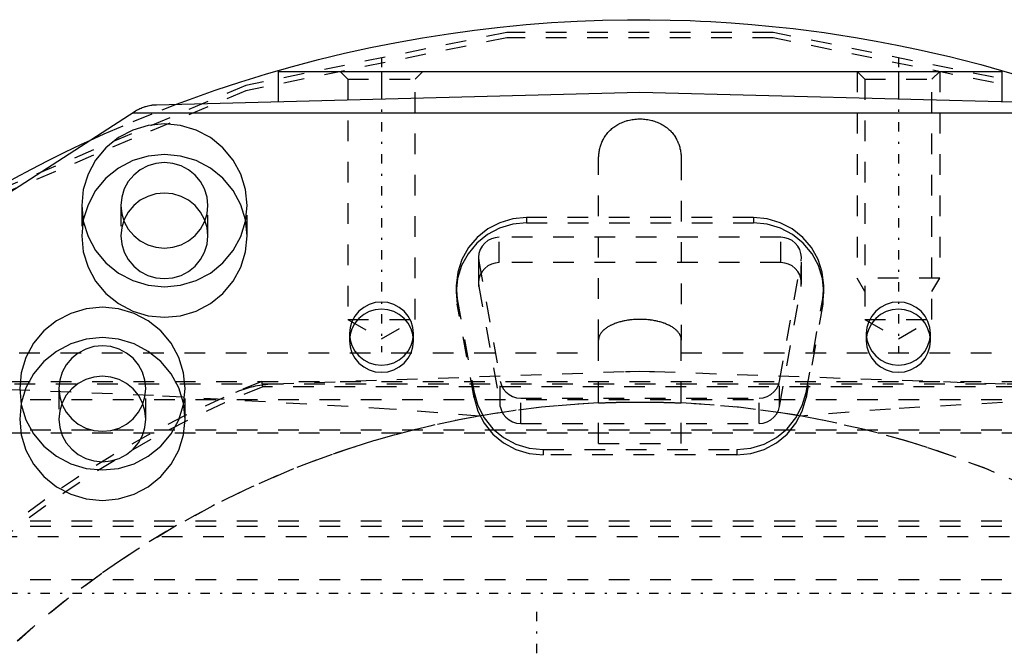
# Model space of a CAD drawing. Extents: x -109 to 109, y -1 to 887.
# Tile 13 of 15: x -30 to 18, y 753 to 784. Entities that reach past the tile are written whole.
import ezdxf

# ---------------------------------------------------------------- set-up
doc = ezdxf.new("R2010")
doc.units = 0
doc.linetypes.add('CENTER', pattern=[1.5, 0.45, -0.5, 0.05, -0.5])
doc.linetypes.add('DASHED', pattern=[2, 1, -1])
for name, color, linetype in [('AM_0', 7, 'CONTINUOUS'), ('AM_3', 7, 'DASHED'), ('AM_7', 7, 'CENTER')]:
    doc.layers.add(name, color=color, linetype=linetype)

msp = doc.modelspace()

# ---------------------------------------------------------------- linework, layer by layer
at = {"layer": 'AM_0', "color": 7, "linetype": 'CONTINUOUS'}
for p, q in [((-17.5, 781), (17.5, 781)), ((-17.5, 781), (-17.5, 779.542)), ((-12.5, 781), (-12.5, 779.673)), ((12.5, 781), (12.5, 779.673)), ((17.5, 781), (17.5, 779.542)), ((-23.389, 779.388), (0, 780)), ((0, 780), (35.026, 779.083)), ((-40, 769), (-24.422, 779.068)), ((-24.527, 779), (35.399, 779))]:
    msp.add_line(p, q, dxfattribs=at)
for points in [[(-22.412, 779.413, 0), (-21.794, 779.643, 0), (-20.553, 780.082, 0), (-19.307, 780.494, 0), (-18.682, 780.69, 0), (-18.056, 780.879, 0), (-16.802, 781.237, 0), (-15.546, 781.568, 0), (-14.287, 781.872, 0), (-13.028, 782.149, 0), (-11.77, 782.4, 0), (-11.141, 782.515, 0), (-10.512, 782.624, 0), (-9.256, 782.822, 0), (-8.003, 782.994, 0), (-6.755, 783.14, 0), (-5.511, 783.26, 0), (-4.272, 783.356, 0), (-3.656, 783.395, 0), (-3.041, 783.427, 0), (-1.818, 783.474, 0), (-0.604, 783.497, 0), (0, 783.5, 0)], [(0, 783.5, 0), (0.484, 783.498, 0), (1.458, 783.483, 0), (2.437, 783.453, 0), (2.929, 783.432, 0), (3.422, 783.408, 0), (4.411, 783.347, 0), (5.405, 783.27, 0), (6.403, 783.176, 0), (7.404, 783.067, 0), (8.408, 782.941, 0), (8.911, 782.872, 0), (9.414, 782.798, 0), (10.422, 782.639, 0), (11.432, 782.463, 0), (12.442, 782.269, 0), (13.453, 782.059, 0), (14.463, 781.831, 0), (14.968, 781.711, 0), (15.473, 781.586, 0), (16.482, 781.324, 0), (17.49, 781.044, 0), (17.993, 780.898, 0)], [(-24.422, 779.068, 0), (-24.397, 779.084, 0), (-24.346, 779.115, 0), (-24.294, 779.144, 0), (-24.267, 779.158, 0), (-24.24, 779.172, 0), (-24.186, 779.199, 0), (-24.131, 779.224, 0), (-24.074, 779.247, 0), (-24.017, 779.269, 0), (-23.959, 779.289, 0), (-23.93, 779.298, 0), (-23.901, 779.307, 0), (-23.842, 779.323, 0), (-23.782, 779.338, 0), (-23.722, 779.351, 0), (-23.662, 779.362, 0), (-23.601, 779.371, 0), (-23.571, 779.374, 0), (-23.54, 779.378, 0), (-23.48, 779.383, 0), (-23.419, 779.387, 0), (-23.389, 779.388, 0)], [(-40.388, 769, 0), (-40.033, 769.291, 0), (-39.317, 769.864, 0), (-38.594, 770.426, 0), (-38.23, 770.702, 0), (-37.864, 770.976, 0), (-37.127, 771.515, 0), (-36.384, 772.043, 0), (-35.634, 772.559, 0), (-34.878, 773.064, 0), (-34.115, 773.557, 0), (-33.732, 773.8, 0), (-33.347, 774.039, 0), (-32.572, 774.509, 0), (-31.793, 774.968, 0), (-31.007, 775.415, 0), (-30.217, 775.85, 0), (-29.421, 776.273, 0), (-29.022, 776.48, 0), (-28.621, 776.684, 0), (-27.816, 777.084, 0), (-27.006, 777.471, 0), (-26.6, 777.66, 0)]]:
    msp.add_polyline3d(points, dxfattribs=at)
at = {"layer": 'AM_3', "color": 6, "linetype": 'DASHED'}
for p, q in [((-14.5, 781), (-14.121, 780.621)), ((-14.121, 780.621), (-14.121, 769)), ((-14.121, 780.621), (-10.879, 780.621)), ((-10.879, 780.621), (-10.5, 781)), ((-10.879, 769), (-10.879, 780.621)), ((10.5, 781), (10.879, 780.621)), ((10.5, 781), (10.5, 771)), ((10.879, 780.621), (10.879, 769)), ((10.879, 780.621), (14.121, 780.621)), ((14.121, 780.621), (14.5, 781)), ((14.121, 769), (14.121, 780.621)), ((14.5, 781), (14.5, 771)), ((-2, 768), (-2, 776.729)), ((2, 776.729), (2, 768)), ((-27, 774.516), (-27, 773.04)), ((-25.1, 774.516), (-25.1, 773.04)), ((-20.9, 773.04), (-20.9, 774.516)), ((-19, 773.04), (-19, 774.516)), ((-5.488, 773.927), (-5.488, 773.666)), ((5.498, 773.927), (-5.488, 773.927)), ((5.498, 773.927), (5.498, 773.666)), ((-5.488, 773.666), (5.498, 773.666)), ((-6.808, 771.746), (-6.808, 772.97)), ((6.808, 772.97), (-6.808, 772.97)), ((6.808, 771.746), (6.808, 772.97)), ((-7.808, 771.985), (-7.808, 770.761)), ((7.808, 770.761), (7.808, 771.985)), ((-7.793, 771.814), (-6.753, 766.004)), ((-7.793, 770.59), (-7.793, 771.814)), ((6.808, 771.746), (-6.808, 771.746)), ((6.753, 766.004), (7.793, 771.814)), ((7.793, 770.59), (7.793, 771.814)), ((-8.888, 770.578), (-8.888, 770.318)), ((-7.793, 770.59), (-6.753, 764.779)), ((6.753, 764.779), (7.793, 770.59)), ((8.898, 770.318), (8.898, 770.578)), ((14.5, 771), (10.5, 771)), ((10.879, 770.344), (10.5, 771)), ((14.121, 770.344), (14.5, 771)), ((-8.888, 770.318), (-8.836, 769.736)), ((8.846, 769.736), (8.898, 770.318)), ((-8.836, 769.997), (-8.836, 769.736)), ((-8.836, 769.997), (-8.025, 765.467)), ((-8.025, 765.206), (-8.836, 769.736)), ((8.035, 765.467), (8.846, 769.997)), ((8.846, 769.736), (8.035, 765.206)), ((8.846, 769.997), (8.846, 769.736)), ((-14.121, 769), (-12.5, 768.064)), ((-14.121, 769), (-10.879, 769)), ((-12.5, 768.064), (-10.879, 769)), ((10.879, 769), (12.5, 768.064)), ((10.879, 769), (14.121, 769)), ((12.5, 768.064), (14.121, 769)), ((-14.05, 768.313), (-14.05, 767.966)), ((-10.95, 767.966), (-10.95, 768.313)), ((10.95, 768.313), (10.95, 767.966)), ((14.05, 767.966), (14.05, 768.313)), ((-2, 763), (-2, 768)), ((2, 763), (2, 768)), ((-44.025, 767.382), (-2, 767.382)), ((2, 767.382), (44.025, 767.382)), ((-17.747, 765.88), (-0.698, 766.476)), ((0.698, 766.476), (17.747, 765.88)), ((-44.247, 765.878), (44.247, 765.878)), ((-42.5, 766), (42.5, 766)), ((-18.233, 765.74), (-18.283, 766)), ((-6.753, 764.779), (-6.753, 766.004)), ((6.753, 764.779), (6.753, 766.004)), ((-28.1, 765.653), (-28.1, 764.177)), ((-23.9, 764.177), (-23.9, 765.653)), ((-22, 764.177), (-22, 765.653)), ((18.233, 765.74), (-18.233, 765.74)), ((-8.025, 765.467), (-8.025, 765.206)), ((8.035, 765.467), (8.035, 765.206)), ((-31.5, 765.12), (31.5, 765.12)), ((-5.768, 765.19), (5.768, 765.19)), ((-5.768, 763.966), (-5.768, 765.19)), ((5.768, 763.966), (5.768, 765.19)), ((-5.768, 763.966), (5.768, 763.966)), ((42.5, 763.5), (-42.5, 763.5)), ((-31.5, 763.65), (31.5, 763.65)), ((-2, 763), (2, 763)), ((-4.677, 762.7), (-4.677, 762.439)), ((-4.677, 762.7), (4.687, 762.7)), ((4.687, 762.7), (4.687, 762.439)), ((4.687, 762.439), (-4.677, 762.439)), ((-39.5, 759.253), (39.5, 759.253)), ((-39.5, 758.994), (39.5, 758.994)), ((-51.124, 758.501), (51.124, 758.501)), ((-31.5, 756.42), (31.5, 756.42))]:
    msp.add_line(p, q, dxfattribs=at)
for points in [[(41.459, 768.035), (30.896, 775.302), (19.062, 780.319), (6.442, 782.88), (-6.442, 782.88), (-19.062, 780.319), (-30.896, 775.302), (-41.459, 768.035)], [(41.459, 767.776), (30.896, 775.043), (19.062, 780.06), (6.442, 782.621), (-6.442, 782.621), (-19.062, 780.06), (-30.896, 775.043), (-41.459, 767.776)], [(-20.9, 774.516), (-20.94, 774.92), (-21.06, 775.308), (-21.254, 775.665), (-21.515, 775.979), (-21.833, 776.236), (-22.196, 776.427), (-22.59, 776.545), (-23, 776.584), (-23.41, 776.545), (-23.804, 776.427), (-24.167, 776.236), (-24.485, 775.979), (-24.746, 775.665), (-24.94, 775.308), (-25.06, 774.92), (-25.1, 774.516)], [(-25.1, 774.516), (-25.06, 774.113), (-24.94, 773.725), (-24.746, 773.367), (-24.485, 773.054), (-24.167, 772.797), (-23.804, 772.606), (-23.41, 772.488), (-23, 772.448), (-22.59, 772.488), (-22.196, 772.606), (-21.833, 772.797), (-21.515, 773.054), (-21.254, 773.367), (-21.06, 773.725), (-20.94, 774.113), (-20.9, 774.516)], [(-5.488, 773.927), (-6.143, 773.864), (-6.774, 773.678), (-7.356, 773.376), (-7.869, 772.969), (-8.292, 772.472), (-8.61, 771.904), (-8.811, 771.287), (-8.887, 770.643), (-8.836, 769.997)], [(8.846, 769.997), (8.897, 770.643), (8.821, 771.287), (8.62, 771.904), (8.302, 772.472), (7.879, 772.969), (7.366, 773.376), (6.784, 773.678), (6.153, 773.864), (5.498, 773.927)], [(-5.488, 773.666), (-6.151, 773.602), (-6.789, 773.411), (-7.377, 773.102), (-7.892, 772.685), (-8.315, 772.178), (-8.629, 771.599), (-8.823, 770.971), (-8.888, 770.318)], [(8.898, 770.318), (8.833, 770.971), (8.639, 771.599), (8.325, 772.178), (7.902, 772.685), (7.387, 773.102), (6.799, 773.411), (6.161, 773.602), (5.498, 773.666)], [(-6.808, 772.97), (-7.001, 772.951), (-7.186, 772.897), (-7.358, 772.808), (-7.508, 772.688), (-7.633, 772.542), (-7.726, 772.375), (-7.786, 772.194), (-7.808, 772.004), (-7.793, 771.814)], [(7.793, 771.814), (7.808, 772.004), (7.786, 772.194), (7.726, 772.375), (7.633, 772.542), (7.508, 772.688), (7.358, 772.808), (7.186, 772.897), (7.001, 772.951), (6.808, 772.97)], [(-6.808, 771.746), (-7.001, 771.727), (-7.186, 771.673), (-7.358, 771.584), (-7.508, 771.464), (-7.633, 771.318), (-7.726, 771.151), (-7.786, 770.969), (-7.808, 770.78), (-7.793, 770.59)], [(7.793, 770.59), (7.808, 770.78), (7.786, 770.969), (7.726, 771.151), (7.633, 771.318), (7.508, 771.464), (7.358, 771.584), (7.186, 771.673), (7.001, 771.727), (6.808, 771.746)], [(-6.753, 766.004), (-6.699, 765.815), (-6.608, 765.64), (-6.484, 765.487), (-6.331, 765.361), (-6.156, 765.267), (-5.966, 765.209), (-5.768, 765.19)], [(5.768, 765.19), (5.966, 765.209), (6.156, 765.267), (6.331, 765.361), (6.484, 765.487), (6.608, 765.64), (6.699, 765.815), (6.753, 766.004)], [(-8.025, 765.467), (-7.842, 764.825), (-7.533, 764.231), (-7.111, 763.71), (-6.592, 763.282), (-5.998, 762.963), (-5.351, 762.766), (-4.677, 762.7)], [(4.687, 762.7), (5.361, 762.766), (6.008, 762.963), (6.602, 763.282), (7.121, 763.71), (7.543, 764.231), (7.852, 764.825), (8.035, 765.467)], [(-8.025, 765.206), (-7.842, 764.564), (-7.533, 763.971), (-7.111, 763.45), (-6.592, 763.021), (-5.998, 762.702), (-5.351, 762.506), (-4.677, 762.439)], [(4.687, 762.439), (5.361, 762.506), (6.008, 762.702), (6.602, 763.021), (7.121, 763.45), (7.543, 763.971), (7.852, 764.564), (8.035, 765.206)], [(-6.753, 764.779), (-6.699, 764.591), (-6.608, 764.416), (-6.484, 764.263), (-6.331, 764.137), (-6.156, 764.043), (-5.966, 763.985), (-5.768, 763.966)], [(5.768, 763.966), (5.966, 763.985), (6.156, 764.043), (6.331, 764.137), (6.484, 764.263), (6.608, 764.416), (6.699, 764.591), (6.753, 764.779)]]:
    msp.add_lwpolyline(points, dxfattribs=at)
for points in [[(-27, 774.516), (-26.923, 773.748), (-26.696, 773.009), (-26.326, 772.328), (-25.828, 771.731), (-25.222, 771.241), (-24.531, 770.877), (-23.78, 770.653), (-23, 770.577), (-22.22, 770.653), (-21.469, 770.877), (-20.778, 771.241), (-20.172, 771.731), (-19.674, 772.328), (-19.304, 773.009), (-19.077, 773.748), (-19, 774.516), (-19.077, 775.285), (-19.304, 776.024), (-19.674, 776.705), (-20.172, 777.302), (-20.778, 777.792), (-21.469, 778.156), (-22.22, 778.38), (-23, 778.455), (-23.78, 778.38), (-24.531, 778.156), (-25.222, 777.792), (-25.828, 777.302), (-26.326, 776.705), (-26.696, 776.024), (-26.923, 775.285)], [(-27, 773.04), (-26.923, 772.272), (-26.696, 771.533), (-26.326, 770.852), (-25.828, 770.255), (-25.222, 769.765), (-24.531, 769.401), (-23.78, 769.177), (-23, 769.101), (-22.22, 769.177), (-21.469, 769.401), (-20.778, 769.765), (-20.172, 770.255), (-19.674, 770.852), (-19.304, 771.533), (-19.077, 772.272), (-19, 773.04), (-19.077, 773.809), (-19.304, 774.548), (-19.674, 775.229), (-20.172, 775.826), (-20.778, 776.316), (-21.469, 776.68), (-22.22, 776.904), (-23, 776.979), (-23.78, 776.904), (-24.531, 776.68), (-25.222, 776.316), (-25.828, 775.826), (-26.326, 775.229), (-26.696, 774.548), (-26.923, 773.809)], [(-20.9, 773.04), (-20.94, 773.444), (-21.06, 773.832), (-21.254, 774.189), (-21.515, 774.503), (-21.833, 774.76), (-22.196, 774.951), (-22.59, 775.069), (-23, 775.108), (-23.41, 775.069), (-23.804, 774.951), (-24.167, 774.76), (-24.485, 774.503), (-24.746, 774.189), (-24.94, 773.832), (-25.06, 773.444), (-25.1, 773.04), (-25.06, 772.637), (-24.94, 772.249), (-24.746, 771.891), (-24.485, 771.578), (-24.167, 771.321), (-23.804, 771.13), (-23.41, 771.012), (-23, 770.972), (-22.59, 771.012), (-22.196, 771.13), (-21.833, 771.321), (-21.515, 771.578), (-21.254, 771.891), (-21.06, 772.249), (-20.94, 772.637)], [(-14.05, 768.313), (-14.02, 768.015), (-13.932, 767.729), (-13.789, 767.465), (-13.596, 767.234), (-13.361, 767.044), (-13.093, 766.903), (-12.802, 766.816), (-12.5, 766.787), (-12.198, 766.816), (-11.907, 766.903), (-11.639, 767.044), (-11.404, 767.234), (-11.211, 767.465), (-11.068, 767.729), (-10.98, 768.015), (-10.95, 768.313), (-10.98, 768.611), (-11.068, 768.897), (-11.211, 769.161), (-11.404, 769.392), (-11.639, 769.582), (-11.907, 769.723), (-12.198, 769.81), (-12.5, 769.84), (-12.802, 769.81), (-13.093, 769.723), (-13.361, 769.582), (-13.596, 769.392), (-13.789, 769.161), (-13.932, 768.897), (-14.02, 768.611)], [(10.95, 768.313), (10.98, 768.015), (11.068, 767.729), (11.211, 767.465), (11.404, 767.234), (11.639, 767.044), (11.907, 766.903), (12.198, 766.816), (12.5, 766.787), (12.802, 766.816), (13.093, 766.903), (13.361, 767.044), (13.596, 767.234), (13.789, 767.465), (13.932, 767.729), (14.02, 768.015), (14.05, 768.313), (14.02, 768.611), (13.932, 768.897), (13.789, 769.161), (13.596, 769.392), (13.361, 769.582), (13.093, 769.723), (12.802, 769.81), (12.5, 769.84), (12.198, 769.81), (11.907, 769.723), (11.639, 769.582), (11.404, 769.392), (11.211, 769.161), (11.068, 768.897), (10.98, 768.611)], [(-30, 765.653), (-29.923, 764.884), (-29.696, 764.145), (-29.326, 763.464), (-28.828, 762.867), (-28.222, 762.378), (-27.531, 762.014), (-26.78, 761.789), (-26, 761.714), (-25.22, 761.789), (-24.469, 762.014), (-23.778, 762.378), (-23.172, 762.867), (-22.674, 763.464), (-22.304, 764.145), (-22.077, 764.884), (-22, 765.653), (-22.077, 766.421), (-22.304, 767.16), (-22.674, 767.841), (-23.172, 768.438), (-23.778, 768.928), (-24.469, 769.292), (-25.22, 769.516), (-26, 769.592), (-26.78, 769.516), (-27.531, 769.292), (-28.222, 768.928), (-28.828, 768.438), (-29.326, 767.841), (-29.696, 767.16), (-29.923, 766.421)], [(-10.95, 767.966), (-10.98, 768.264), (-11.068, 768.55), (-11.211, 768.814), (-11.404, 769.045), (-11.639, 769.235), (-11.907, 769.376), (-12.198, 769.463), (-12.5, 769.492), (-12.802, 769.463), (-13.093, 769.376), (-13.361, 769.235), (-13.596, 769.045), (-13.789, 768.814), (-13.932, 768.55), (-14.02, 768.264), (-14.05, 767.966), (-14.02, 767.668), (-13.932, 767.382), (-13.789, 767.118), (-13.596, 766.886), (-13.361, 766.697), (-13.093, 766.556), (-12.802, 766.469), (-12.5, 766.439), (-12.198, 766.469), (-11.907, 766.556), (-11.639, 766.697), (-11.404, 766.886), (-11.211, 767.118), (-11.068, 767.382), (-10.98, 767.668)], [(14.05, 767.966), (14.02, 768.264), (13.932, 768.55), (13.789, 768.814), (13.596, 769.045), (13.361, 769.235), (13.093, 769.376), (12.802, 769.463), (12.5, 769.492), (12.198, 769.463), (11.907, 769.376), (11.639, 769.235), (11.404, 769.045), (11.211, 768.814), (11.068, 768.55), (10.98, 768.264), (10.95, 767.966), (10.98, 767.668), (11.068, 767.382), (11.211, 767.118), (11.404, 766.886), (11.639, 766.697), (11.907, 766.556), (12.198, 766.469), (12.5, 766.439), (12.802, 766.469), (13.093, 766.556), (13.361, 766.697), (13.596, 766.886), (13.789, 767.118), (13.932, 767.382), (14.02, 767.668)], [(-30, 764.177), (-29.923, 763.408), (-29.696, 762.669), (-29.326, 761.988), (-28.828, 761.391), (-28.222, 760.902), (-27.531, 760.538), (-26.78, 760.313), (-26, 760.238), (-25.22, 760.313), (-24.469, 760.538), (-23.778, 760.902), (-23.172, 761.391), (-22.674, 761.988), (-22.304, 762.669), (-22.077, 763.408), (-22, 764.177), (-22.077, 764.945), (-22.304, 765.684), (-22.674, 766.365), (-23.172, 766.962), (-23.778, 767.452), (-24.469, 767.816), (-25.22, 768.04), (-26, 768.116), (-26.78, 768.04), (-27.531, 767.816), (-28.222, 767.452), (-28.828, 766.962), (-29.326, 766.365), (-29.696, 765.684), (-29.923, 764.945)], [(-23.9, 765.653), (-23.94, 766.056), (-24.06, 766.444), (-24.254, 766.802), (-24.515, 767.115), (-24.833, 767.372), (-25.196, 767.564), (-25.59, 767.681), (-26, 767.721), (-26.41, 767.681), (-26.804, 767.564), (-27.167, 767.372), (-27.485, 767.115), (-27.746, 766.802), (-27.94, 766.444), (-28.06, 766.056), (-28.1, 765.653), (-28.06, 765.249), (-27.94, 764.861), (-27.746, 764.504), (-27.485, 764.191), (-27.167, 763.933), (-26.804, 763.742), (-26.41, 763.625), (-26, 763.585), (-25.59, 763.625), (-25.196, 763.742), (-24.833, 763.933), (-24.515, 764.191), (-24.254, 764.504), (-24.06, 764.861), (-23.94, 765.249)], [(-23.9, 764.177), (-23.94, 764.58), (-24.06, 764.968), (-24.254, 765.326), (-24.515, 765.639), (-24.833, 765.896), (-25.196, 766.088), (-25.59, 766.205), (-26, 766.245), (-26.41, 766.205), (-26.804, 766.088), (-27.167, 765.896), (-27.485, 765.639), (-27.746, 765.326), (-27.94, 764.968), (-28.06, 764.58), (-28.1, 764.177), (-28.06, 763.773), (-27.94, 763.385), (-27.746, 763.028), (-27.485, 762.715), (-27.167, 762.457), (-26.804, 762.266), (-26.41, 762.149), (-26, 762.109), (-25.59, 762.149), (-25.196, 762.266), (-24.833, 762.457), (-24.515, 762.715), (-24.254, 763.028), (-24.06, 763.385), (-23.94, 763.773)]]:
    msp.add_lwpolyline(points, close=True, dxfattribs=at)
for points in [[(-26.6, 777.66, 0), (-25.909, 777.974, 0), (-24.517, 778.576, 0), (-23.116, 779.143, 0), (-22.412, 779.413, 0)], [(-2, 776.729, 0), (-2, 776.754, 0), (-1.999, 776.806, 0), (-1.997, 776.857, 0), (-1.995, 776.883, 0), (-1.994, 776.909, 0), (-1.989, 776.961, 0), (-1.984, 777.013, 0), (-1.977, 777.065, 0), (-1.969, 777.118, 0), (-1.959, 777.17, 0), (-1.954, 777.196, 0), (-1.949, 777.222, 0), (-1.937, 777.274, 0), (-1.923, 777.325, 0), (-1.909, 777.376, 0), (-1.893, 777.427, 0), (-1.875, 777.478, 0), (-1.866, 777.503, 0), (-1.856, 777.528, 0), (-1.836, 777.577, 0), (-1.814, 777.626, 0), (-1.803, 777.651, 0), (-1.791, 777.675, 0), (-1.766, 777.723, 0), (-1.74, 777.77, 0), (-1.726, 777.793, 0), (-1.712, 777.816, 0), (-1.683, 777.861, 0), (-1.652, 777.906, 0), (-1.62, 777.95, 0), (-1.587, 777.993, 0), (-1.552, 778.035, 0), (-1.534, 778.055, 0), (-1.515, 778.076, 0), (-1.478, 778.116, 0), (-1.438, 778.155, 0), (-1.398, 778.192, 0), (-1.356, 778.229, 0), (-1.313, 778.265, 0), (-1.29, 778.282, 0), (-1.267, 778.299, 0), (-1.22, 778.333, 0), (-1.171, 778.367, 0), (-1.119, 778.399, 0), (-1.066, 778.43, 0), (-1.01, 778.46, 0), (-0.982, 778.474, 0), (-0.953, 778.488, 0), (-0.894, 778.515, 0), (-0.834, 778.541, 0), (-0.772, 778.565, 0), (-0.709, 778.587, 0), (-0.644, 778.607, 0), (-0.612, 778.616, 0), (-0.579, 778.625, 0), (-0.512, 778.641, 0), (-0.445, 778.656, 0), (-0.377, 778.668, 0), (-0.309, 778.678, 0), (-0.24, 778.686, 0), (-0.206, 778.69, 0), (-0.171, 778.692, 0), (-0.102, 778.696, 0), (-0.034, 778.698, 0), (0, 778.699, 0), (0.034, 778.698, 0), (0.102, 778.696, 0), (0.171, 778.692, 0), (0.206, 778.69, 0), (0.24, 778.686, 0), (0.309, 778.678, 0), (0.377, 778.668, 0), (0.445, 778.656, 0), (0.512, 778.641, 0), (0.579, 778.625, 0), (0.612, 778.616, 0), (0.644, 778.607, 0), (0.709, 778.587, 0), (0.772, 778.565, 0), (0.834, 778.541, 0), (0.894, 778.515, 0), (0.953, 778.488, 0), (0.982, 778.474, 0), (1.01, 778.46, 0), (1.066, 778.43, 0), (1.119, 778.399, 0), (1.171, 778.367, 0), (1.22, 778.333, 0), (1.267, 778.299, 0), (1.29, 778.282, 0), (1.313, 778.265, 0), (1.356, 778.229, 0), (1.398, 778.192, 0), (1.438, 778.155, 0), (1.478, 778.116, 0), (1.515, 778.076, 0), (1.534, 778.055, 0), (1.552, 778.035, 0), (1.587, 777.993, 0), (1.62, 777.95, 0), (1.652, 777.906, 0), (1.683, 777.861, 0), (1.712, 777.816, 0), (1.726, 777.793, 0), (1.74, 777.77, 0), (1.766, 777.723, 0), (1.791, 777.675, 0), (1.803, 777.651, 0), (1.814, 777.626, 0), (1.836, 777.577, 0), (1.856, 777.528, 0), (1.866, 777.503, 0), (1.875, 777.478, 0), (1.893, 777.427, 0), (1.909, 777.376, 0), (1.923, 777.325, 0), (1.937, 777.274, 0), (1.949, 777.222, 0), (1.954, 777.196, 0), (1.959, 777.17, 0), (1.969, 777.118, 0), (1.977, 777.065, 0), (1.984, 777.013, 0), (1.989, 776.961, 0), (1.994, 776.909, 0), (1.995, 776.883, 0), (1.997, 776.857, 0), (1.999, 776.806, 0), (2, 776.754, 0), (2, 776.729, 0)], [(2, 768, 0), (2, 768.015, 0), (1.998, 768.044, 0), (1.995, 768.073, 0), (1.992, 768.087, 0), (1.99, 768.102, 0), (1.983, 768.131, 0), (1.974, 768.159, 0), (1.964, 768.188, 0), (1.953, 768.216, 0), (1.939, 768.245, 0), (1.932, 768.259, 0), (1.924, 768.273, 0), (1.907, 768.301, 0), (1.889, 768.328, 0), (1.869, 768.356, 0), (1.848, 768.383, 0), (1.825, 768.409, 0), (1.813, 768.423, 0), (1.8, 768.436, 0), (1.774, 768.462, 0), (1.746, 768.487, 0), (1.732, 768.5, 0), (1.717, 768.513, 0), (1.687, 768.537, 0), (1.655, 768.562, 0), (1.638, 768.574, 0), (1.621, 768.585, 0), (1.587, 768.609, 0), (1.551, 768.632, 0), (1.513, 768.654, 0), (1.475, 768.676, 0), (1.435, 768.697, 0), (1.414, 768.707, 0), (1.393, 768.717, 0), (1.351, 768.737, 0), (1.308, 768.757, 0), (1.263, 768.775, 0), (1.218, 768.793, 0), (1.171, 768.811, 0), (1.147, 768.819, 0), (1.123, 768.827, 0), (1.075, 768.843, 0), (1.025, 768.859, 0), (0.975, 768.873, 0), (0.923, 768.887, 0), (0.872, 768.9, 0), (0.845, 768.906, 0), (0.819, 768.912, 0), (0.765, 768.924, 0), (0.711, 768.935, 0), (0.657, 768.945, 0), (0.601, 768.954, 0), (0.546, 768.962, 0), (0.518, 768.966, 0), (0.489, 768.97, 0), (0.433, 768.976, 0), (0.376, 768.982, 0), (0.319, 768.987, 0), (0.261, 768.991, 0), (0.203, 768.995, 0), (0.174, 768.996, 0), (0.145, 768.997, 0), (0.087, 768.999, 0), (0.029, 769, 0), (0, 769, 0), (-0.029, 769, 0), (-0.087, 768.999, 0), (-0.145, 768.997, 0), (-0.174, 768.996, 0), (-0.203, 768.995, 0), (-0.261, 768.991, 0), (-0.319, 768.987, 0), (-0.376, 768.982, 0), (-0.433, 768.976, 0), (-0.489, 768.97, 0), (-0.518, 768.966, 0), (-0.546, 768.962, 0), (-0.601, 768.954, 0), (-0.657, 768.945, 0), (-0.711, 768.935, 0), (-0.765, 768.924, 0), (-0.819, 768.912, 0), (-0.845, 768.906, 0), (-0.872, 768.9, 0), (-0.923, 768.887, 0), (-0.975, 768.873, 0), (-1.025, 768.859, 0), (-1.075, 768.843, 0), (-1.123, 768.827, 0), (-1.147, 768.819, 0), (-1.171, 768.811, 0), (-1.218, 768.793, 0), (-1.263, 768.775, 0), (-1.308, 768.757, 0), (-1.351, 768.737, 0), (-1.393, 768.717, 0), (-1.414, 768.707, 0), (-1.435, 768.697, 0), (-1.475, 768.676, 0), (-1.513, 768.654, 0), (-1.551, 768.632, 0), (-1.587, 768.609, 0), (-1.621, 768.585, 0), (-1.638, 768.574, 0), (-1.655, 768.562, 0), (-1.687, 768.537, 0), (-1.717, 768.513, 0), (-1.732, 768.5, 0), (-1.746, 768.487, 0), (-1.774, 768.462, 0), (-1.8, 768.436, 0), (-1.813, 768.423, 0), (-1.825, 768.409, 0), (-1.848, 768.383, 0), (-1.869, 768.356, 0), (-1.889, 768.328, 0), (-1.907, 768.301, 0), (-1.924, 768.273, 0), (-1.932, 768.259, 0), (-1.939, 768.245, 0), (-1.953, 768.216, 0), (-1.964, 768.188, 0), (-1.974, 768.159, 0), (-1.983, 768.131, 0), (-1.99, 768.102, 0), (-1.992, 768.087, 0), (-1.995, 768.073, 0), (-1.998, 768.044, 0), (-2, 768.015, 0), (-2, 768, 0)], [(-0.698, 766.476, 0), (-0.465, 766.482, 0), (0, 766.488, 0), (0.465, 766.482, 0), (0.698, 766.476, 0)], [(-7.779, 764.322, 0), (-12.116, 764.663, 0), (-23.52, 765.314, 0), (-38.362, 765.916, 0), (-46.98, 766.194, 0)], [(-19.547, 765.477, 0), (-19.498, 765.498, 0), (-19.399, 765.538, 0), (-19.299, 765.576, 0), (-19.249, 765.594, 0), (-19.199, 765.611, 0), (-19.099, 765.645, 0), (-18.998, 765.676, 0), (-18.897, 765.705, 0), (-18.796, 765.732, 0), (-18.694, 765.756, 0), (-18.643, 765.767, 0), (-18.592, 765.778, 0), (-18.491, 765.798, 0), (-18.39, 765.816, 0), (-18.29, 765.832, 0), (-18.19, 765.845, 0), (-18.09, 765.856, 0), (-18.041, 765.861, 0), (-17.992, 765.866, 0), (-17.893, 765.873, 0), (-17.796, 765.878, 0), (-17.747, 765.88, 0)], [(46.98, 766.194, 0), (38.362, 765.916, 0), (23.52, 765.314, 0), (12.116, 764.663, 0), (7.779, 764.322, 0)], [(-2, 764.956, 0), (-2.96, 764.903, 0), (-4.889, 764.734, 0), (-6.819, 764.48, 0), (-7.779, 764.322, 0)], [(-2, 764.956, 0), (-2, 764.956, 0), (-1.998, 764.956, 0), (-1.995, 764.956, 0), (-1.993, 764.956, 0), (-1.99, 764.956, 0), (-1.984, 764.956, 0), (-1.975, 764.957, 0), (-1.965, 764.957, 0), (-1.954, 764.958, 0), (-1.94, 764.958, 0), (-1.933, 764.958, 0), (-1.925, 764.959, 0), (-1.908, 764.96, 0), (-1.89, 764.96, 0), (-1.87, 764.961, 0), (-1.848, 764.962, 0), (-1.824, 764.963, 0), (-1.812, 764.964, 0), (-1.799, 764.964, 0), (-1.773, 764.965, 0), (-1.744, 764.966, 0), (-1.73, 764.967, 0), (-1.715, 764.967, 0), (-1.684, 764.968, 0), (-1.652, 764.97, 0), (-1.635, 764.97, 0), (-1.618, 764.971, 0), (-1.583, 764.972, 0), (-1.547, 764.973, 0), (-1.51, 764.975, 0), (-1.473, 764.976, 0), (-1.434, 764.977, 0), (-1.414, 764.978, 0), (-1.394, 764.978, 0), (-1.353, 764.98, 0), (-1.311, 764.981, 0), (-1.267, 764.982, 0), (-1.222, 764.983, 0), (-1.176, 764.985, 0), (-1.152, 764.985, 0), (-1.128, 764.986, 0), (-1.079, 764.987, 0), (-1.029, 764.988, 0), (-0.978, 764.989, 0), (-0.926, 764.99, 0), (-0.873, 764.992, 0), (-0.847, 764.992, 0), (-0.82, 764.993, 0), (-0.765, 764.993, 0), (-0.71, 764.994, 0), (-0.655, 764.995, 0), (-0.598, 764.996, 0), (-0.542, 764.997, 0), (-0.513, 764.997, 0), (-0.485, 764.997, 0), (-0.428, 764.998, 0), (-0.37, 764.998, 0), (-0.313, 764.999, 0), (-0.255, 764.999, 0), (-0.198, 765, 0), (-0.17, 765, 0), (-0.141, 765, 0), (-0.084, 765, 0), (-0.028, 765, 0), (0, 765, 0), (0.028, 765, 0), (0.084, 765, 0), (0.141, 765, 0), (0.17, 765, 0), (0.198, 765, 0), (0.255, 764.999, 0), (0.313, 764.999, 0), (0.37, 764.998, 0), (0.428, 764.998, 0), (0.485, 764.997, 0), (0.513, 764.997, 0), (0.542, 764.997, 0), (0.598, 764.996, 0), (0.655, 764.995, 0), (0.71, 764.994, 0), (0.765, 764.993, 0), (0.82, 764.993, 0), (0.847, 764.992, 0), (0.873, 764.992, 0), (0.926, 764.99, 0), (0.978, 764.989, 0), (1.029, 764.988, 0), (1.079, 764.987, 0), (1.128, 764.986, 0), (1.152, 764.985, 0), (1.176, 764.985, 0), (1.222, 764.983, 0), (1.267, 764.982, 0), (1.311, 764.981, 0), (1.353, 764.98, 0), (1.394, 764.978, 0), (1.414, 764.978, 0), (1.434, 764.977, 0), (1.473, 764.976, 0), (1.51, 764.975, 0), (1.547, 764.973, 0), (1.583, 764.972, 0), (1.618, 764.971, 0), (1.635, 764.97, 0), (1.652, 764.97, 0), (1.684, 764.968, 0), (1.715, 764.967, 0), (1.73, 764.967, 0), (1.744, 764.966, 0), (1.773, 764.965, 0), (1.799, 764.964, 0), (1.812, 764.964, 0), (1.824, 764.963, 0), (1.848, 764.962, 0), (1.87, 764.961, 0), (1.89, 764.96, 0), (1.908, 764.96, 0), (1.925, 764.959, 0), (1.933, 764.958, 0), (1.94, 764.958, 0), (1.954, 764.958, 0), (1.965, 764.957, 0), (1.975, 764.957, 0), (1.984, 764.956, 0), (1.99, 764.956, 0), (1.993, 764.956, 0), (1.995, 764.956, 0), (1.998, 764.956, 0), (2, 764.956, 0), (2, 764.956, 0)], [(7.779, 764.322, 0), (6.819, 764.48, 0), (4.889, 764.734, 0), (2.96, 764.903, 0), (2, 764.956, 0)], [(-7.779, 764.322, 0), (-8.811, 764.129, 0), (-10.859, 763.67, 0), (-12.884, 763.116, 0), (-13.886, 762.804, 0), (-14.88, 762.469, 0), (-16.844, 761.729, 0), (-18.772, 760.898, 0), (-20.658, 759.978, 0), (-22.5, 758.971, 0), (-24.293, 757.88, 0), (-25.17, 757.303, 0), (-26.033, 756.706, 0), (-27.716, 755.452, 0), (-29.339, 754.121, 0), (-30.898, 752.716, 0), (-32.39, 751.239, 0), (-33.811, 749.695, 0), (-34.495, 748.898, 0), (-35.159, 748.086, 0), (-36.431, 746.416, 0), (-37.623, 744.688, 0), (-38.188, 743.804, 0)], [(38.188, 743.804, 0), (37.623, 744.688, 0), (36.431, 746.416, 0), (35.159, 748.086, 0), (34.495, 748.898, 0), (33.811, 749.695, 0), (32.39, 751.239, 0), (30.898, 752.716, 0), (29.339, 754.121, 0), (27.716, 755.452, 0), (26.033, 756.706, 0), (25.17, 757.303, 0), (24.293, 757.88, 0), (22.5, 758.971, 0), (20.658, 759.978, 0), (18.772, 760.898, 0), (16.844, 761.729, 0), (14.88, 762.469, 0), (13.886, 762.804, 0), (12.884, 763.116, 0), (10.859, 763.67, 0), (8.811, 764.129, 0), (7.779, 764.322, 0)]]:
    msp.add_polyline3d(points, dxfattribs=at)
for radius, start, end in [(49.5, 111.6751, 149.1582), (49.24, 111.733, 149.0748), (45, 92.5473, 148.0632), (45, 31.9368, 87.4527)]:
    msp.add_arc((0, 720), radius, start, end, dxfattribs=at)
at = {"layer": 'AM_7', "color": 4, "linetype": 'CENTER'}
for p, q in [((-12.5, 781.647), (-12.5, 767.417)), ((12.5, 781.647), (12.5, 767.417)), ((-52.25, 755.748), (52.25, 755.748)), ((-5, 754.85), (-5, 747.15))]:
    msp.add_line(p, q, dxfattribs=at)

doc.saveas('drawing.dxf')
